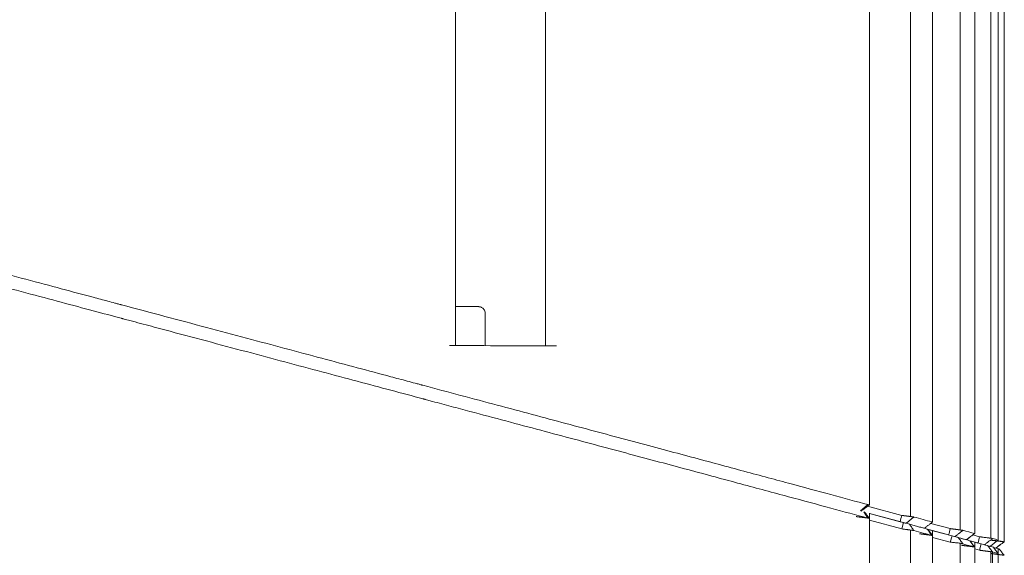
# Model space of a CAD drawing. Header units: millimetres. Extents: x 25069 to 61396, y 8621 to 21558.
# Tile 152 of 256: x 35892 to 35967, y 11518 to 11559. Entities that reach past the tile are written whole.
import ezdxf

# ---------------------------------------------------------------- set-up
doc = ezdxf.new("R2010")
doc.units = ezdxf.units.MM
doc.layers.add('10', color=7, linetype='Continuous')

msp = doc.modelspace()

# ---------------------------------------------------------------- linework, layer by layer
at = {"layer": '10', "color": 7, "linetype": 'Continuous', "lineweight": 18}
for p, q in [((35925.261, 11534.209), (35925.261, 11592.207)), ((35956.939, 11522.01), (35956.939, 11592.148)), ((35961.774, 11520.694), (35961.774, 11592.129)), ((35965.005, 11519.81), (35965.004, 11592.111)), ((35966.803, 11519.311), (35966.803, 11592.092)), ((35967.253, 11592.079), (35967.253, 11519.179)), ((35967.27, 11519.214), (35967.27, 11592.076)), ((35927.533, 11534.206), (35927.533, 11536.694)), ((35956.802, 11521.905), (35959.421, 11521.203)), ((35956.826, 11520.994), (35956.512, 11521.477)), ((35956.939, 11401.248), (35956.939, 11521.366)), ((35959.291, 11520.719), (35956.939, 11521.349)), ((35956.939, 11521.349), (35959.55, 11520.65)), ((35959.421, 11520.168), (35956.939, 11520.833)), ((35959.421, 11520.168), (35959.55, 11520.65)), ((35961.416, 11520.13), (35963.268, 11519.634)), ((35963.009, 11519.704), (35961.489, 11520.111)), ((35961.635, 11520.59), (35963.138, 11520.187)), ((35961.774, 11401.23), (35961.774, 11520.051)), ((35963.138, 11519.152), (35961.774, 11519.518)), ((35963.138, 11519.152), (35963.268, 11519.634)), ((35964.863, 11519.706), (35965.38, 11519.568)), ((35966.799, 11519.313), (35966.803, 11519.31)), ((35964.744, 11519.219), (35964.645, 11519.246)), ((35964.645, 11519.246), (35965.509, 11519.014)), ((35965.005, 11401.211), (35965.005, 11519.166)), ((35965.25, 11519.084), (35965.005, 11519.15)), ((35965.38, 11518.532), (35965.005, 11518.633)), ((35965.38, 11518.532), (35965.509, 11519.014)), ((35966.803, 11401.192), (35966.803, 11518.665)), ((35966.37, 11518.398), (35966.37, 11401.198))]:
    msp.add_line(p, q, dxfattribs=at)
at = {"layer": '10', "color": 7, "linetype": 'Continuous', "lineweight": 13}
for p, q in [((35932.157, 11592.199), (35932.157, 11534.199)), ((35960.089, 11521.115), (35960.089, 11592.137)), ((35963.902, 11520.086), (35963.902, 11592.118)), ((35966.245, 11519.45), (35966.244, 11592.099)), ((35960.089, 11401.237), (35960.089, 11520.077)), ((35963.902, 11401.218), (35963.902, 11519.066)), ((35966.245, 11401.199), (35966.245, 11518.417))]:
    msp.add_line(p, q, dxfattribs=at)
at = {"layer": '10', "color": 7, "linetype": 'Continuous', "lineweight": 18}
for centre, major_axis, ratio, start_param, end_param in [((35874.77, 11534.076), (92.5, 0), 0.001711, 0.88995, 0.999307), ((35879.422, 11542.057), (87.268, -23.383), 0.001701, 0.359832, 0.401852), ((35879.905, 11541.928), (-87.045, 23.323), 0.001701, 3.50189, 3.544016), ((35880.019, 11541.898), (86.634, -23.213), 0.001701, 0.230871, 0.271426), ((35880.529, 11541.761), (-86.382, 23.146), 0.001701, 3.372753, 3.413425), ((35880.386, 11541.799), (86.256, -23.112), 0.001701, 0.105025, 0.144781), ((35880.915, 11541.658), (-85.986, 23.04), 0.001701, 3.24673, 3.28661)]:
    msp.add_ellipse(centre, major_axis=major_axis, ratio=ratio, start_param=start_param, end_param=end_param, dxfattribs=at)
for points, knots in [([(35874.787, 11543.98), (35876.184, 11543.608), (35877.537, 11543.248), (35880.155, 11542.551), (35881.419, 11542.214), (35883.858, 11541.565), (35885.032, 11541.253), (35887.29, 11540.651), (35888.373, 11540.362), (35890.448, 11539.809), (35891.441, 11539.544), (35893.334, 11539.038), (35894.236, 11538.797), (35895.949, 11538.338), (35896.761, 11538.121), (35897.912, 11537.813), (35898.285, 11537.714), (35898.827, 11537.569), (35899.094, 11537.497), (35899.399, 11537.416), (35899.549, 11537.376), (35899.624, 11537.356), (35899.661, 11537.346), (35899.68, 11537.341), (35899.689, 11537.339), (35899.693, 11537.337), (35899.696, 11537.337), (35899.697, 11537.337), (35899.698, 11537.336), (35899.698, 11537.336), (35899.698, 11537.336), (35899.698, 11537.336), (35899.698, 11537.336), (35900.821, 11537.036), (35903.028, 11536.448), (35906.217, 11535.596), (35909.284, 11534.777), (35911.247, 11534.253), (35914.131, 11533.482), (35915.971, 11532.989), (35918.611, 11532.282), (35919.471, 11532.052), (35920.731, 11531.715), (35921.353, 11531.548), (35922.067, 11531.357), (35922.42, 11531.263), (35922.596, 11531.216), (35922.684, 11531.192), (35922.727, 11531.181), (35922.749, 11531.175), (35922.76, 11531.172), (35922.766, 11531.17), (35922.768, 11531.17), (35922.77, 11531.169), (35922.77, 11531.169), (35922.771, 11531.169), (35922.771, 11531.169), (35924.727, 11530.646), (35926.619, 11530.14), (35930.27, 11529.165), (35932.029, 11528.695), (35935.412, 11527.79), (35937.036, 11527.356), (35940.147, 11526.523), (35941.633, 11526.124), (35944.47, 11525.362), (35945.819, 11524.999), (35948.382, 11524.309), (35949.595, 11523.982), (35951.887, 11523.363), (35952.966, 11523.071), (35954.994, 11522.523), (35955.942, 11522.267), (35956.826, 11522.029)], [0, 0, 0, 0, 0.03125, 0.03125, 0.0625, 0.0625, 0.09375, 0.09375, 0.125, 0.125, 0.15625, 0.15625, 0.1875, 0.1875, 0.21875, 0.21875, 0.234375, 0.234375, 0.242188, 0.246094, 0.248047, 0.249023, 0.249512, 0.249756, 0.249878, 0.249939, 0.249969, 0.249985, 0.249992, 0.249996, 0.249998, 0.249998, 0.25, 0.25, 0.28125, 0.3125, 0.34375, 0.375, 0.375, 0.4375, 0.4375, 0.46875, 0.46875, 0.484375, 0.492187, 0.496094, 0.498047, 0.499023, 0.499512, 0.499756, 0.499878, 0.499939, 0.499969, 0.499985, 0.499992, 0.499992, 0.5, 0.5, 0.5625, 0.5625, 0.625, 0.625, 0.6875, 0.6875, 0.75, 0.75, 0.8125, 0.8125, 0.875, 0.875, 0.9375, 0.9375, 1, 1, 1, 1]), ([(35956.826, 11520.994), (35955.942, 11521.232), (35954.994, 11521.488), (35952.967, 11522.036), (35951.888, 11522.327), (35949.595, 11522.946), (35948.382, 11523.274), (35945.819, 11523.964), (35944.47, 11524.327), (35941.634, 11525.089), (35940.147, 11525.488), (35937.037, 11526.321), (35935.413, 11526.755), (35932.03, 11527.659), (35930.27, 11528.129), (35927.532, 11528.861), (35926.602, 11529.109), (35925.184, 11529.488), (35924.469, 11529.68), (35923.623, 11529.906), (35923.198, 11530.019), (35922.985, 11530.076), (35922.878, 11530.105), (35922.825, 11530.119), (35922.798, 11530.126), (35922.784, 11530.13), (35922.778, 11530.132), (35922.774, 11530.133), (35922.773, 11530.133), (35922.772, 11530.133), (35922.772, 11530.133), (35922.771, 11530.134), (35921.171, 11530.562), (35919.492, 11531.011), (35915.973, 11531.953), (35914.132, 11532.446), (35911.248, 11533.217), (35909.285, 11533.742), (35906.218, 11534.561), (35904.091, 11535.128), (35902.466, 11535.562), (35901.646, 11535.781), (35900.677, 11536.04), (35900.188, 11536.17), (35899.944, 11536.235), (35899.821, 11536.268), (35899.76, 11536.285), (35899.729, 11536.293), (35899.713, 11536.297), (35899.706, 11536.299), (35899.702, 11536.3), (35899.7, 11536.3), (35899.699, 11536.301), (35899.699, 11536.301), (35899.698, 11536.301), (35899.698, 11536.301), (35899.698, 11536.301), (35899.019, 11536.482), (35898.296, 11536.675), (35896.762, 11537.086), (35895.95, 11537.303), (35894.237, 11537.761), (35893.335, 11538.002), (35891.442, 11538.508), (35890.449, 11538.773), (35888.374, 11539.327), (35887.291, 11539.616), (35885.033, 11540.217), (35883.859, 11540.53), (35881.42, 11541.179), (35880.156, 11541.515), (35877.537, 11542.212), (35876.184, 11542.573), (35874.787, 11542.945)], [0, 0, 0, 0, 0.0625, 0.0625, 0.125, 0.125, 0.1875, 0.1875, 0.25, 0.25, 0.3125, 0.3125, 0.375, 0.375, 0.4375, 0.4375, 0.46875, 0.46875, 0.484375, 0.492188, 0.496094, 0.498047, 0.499023, 0.499512, 0.499756, 0.499878, 0.499939, 0.499969, 0.499985, 0.499992, 0.499992, 0.5, 0.5, 0.5625, 0.5625, 0.625, 0.625, 0.65625, 0.6875, 0.71875, 0.71875, 0.734375, 0.742188, 0.746094, 0.748047, 0.749023, 0.749512, 0.749756, 0.749878, 0.749939, 0.749969, 0.749985, 0.749992, 0.749996, 0.749998, 0.749998, 0.75, 0.75, 0.78125, 0.78125, 0.8125, 0.8125, 0.84375, 0.84375, 0.875, 0.875, 0.90625, 0.90625, 0.9375, 0.9375, 0.96875, 0.96875, 1, 1, 1, 1]), ([(35926.911, 11537.195), (35926.865, 11537.195), (35926.695, 11537.196), (35926.145, 11537.197), (35925.588, 11537.198), (35925.288, 11537.198), (35925.263, 11537.198)], [0, 0, 0, 0, 0.244177, 0.609294, 0.966405, 1, 1, 1, 1]), ([(35927.526, 11536.698), (35927.528, 11536.751), (35927.517, 11536.851), (35927.449, 11536.982), (35927.361, 11537.077), (35927.272, 11537.137), (35927.191, 11537.17), (35927.129, 11537.186), (35927.088, 11537.191), (35927.069, 11537.193), (35927.057, 11537.193), (35927.047, 11537.194), (35927.029, 11537.194), (35927.013, 11537.195), (35926.949, 11537.195), (35926.911, 11537.195)], [0, 0, 0, 0, 0.112101, 0.224115, 0.316461, 0.394536, 0.458868, 0.508443, 0.536124, 0.552263, 0.566915, 0.588942, 0.636247, 0.819027, 1, 1, 1, 1]), ([(35956.826, 11522.029), (35956.846, 11522.025), (35956.863, 11522.021), (35956.893, 11522.015), (35956.905, 11522.013), (35956.919, 11522.011), (35956.923, 11522.01), (35956.93, 11522.009), (35956.935, 11522.009), (35956.938, 11522.009), (35956.939, 11522.01), (35956.939, 11522.01), (35956.939, 11522.01)], [0, 0, 0, 0, 0.267996, 0.267996, 0.535991, 0.535991, 0.669989, 0.669989, 0.803987, 0.937985, 0.937985, 1, 1, 1, 1]), ([(35955.939, 11521.11), (35955.948, 11521.109), (35955.965, 11521.107), (35955.992, 11521.103), (35956.018, 11521.1), (35956.044, 11521.096), (35956.07, 11521.093), (35956.096, 11521.09), (35956.121, 11521.087), (35956.147, 11521.083), (35956.172, 11521.08), (35956.196, 11521.077), (35956.221, 11521.074), (35956.245, 11521.071), (35956.269, 11521.068), (35956.293, 11521.065), (35956.316, 11521.062), (35956.339, 11521.06), (35956.361, 11521.057), (35956.384, 11521.054), (35956.406, 11521.052), (35956.427, 11521.049), (35956.448, 11521.046), (35956.469, 11521.044), (35956.489, 11521.041), (35956.509, 11521.039), (35956.529, 11521.037), (35956.548, 11521.034), (35956.566, 11521.032), (35956.584, 11521.03), (35956.602, 11521.028), (35956.62, 11521.026), (35956.636, 11521.024), (35956.653, 11521.022), (35956.669, 11521.02), (35956.684, 11521.018), (35956.699, 11521.016), (35956.714, 11521.014), (35956.728, 11521.012), (35956.742, 11521.011), (35956.755, 11521.009), (35956.767, 11521.007), (35956.78, 11521.006), (35956.791, 11521.004), (35956.803, 11521.003), (35956.814, 11521.001), (35956.824, 11521), (35956.834, 11520.999), (35956.843, 11520.997), (35956.852, 11520.996), (35956.861, 11520.995), (35956.869, 11520.994), (35956.876, 11520.993), (35956.883, 11520.992), (35956.89, 11520.991), (35956.896, 11520.99), (35956.902, 11520.989), (35956.907, 11520.988), (35956.912, 11520.987), (35956.917, 11520.987), (35956.921, 11520.986), (35956.924, 11520.985), (35956.928, 11520.985), (35956.931, 11520.984), (35956.933, 11520.984), (35956.935, 11520.983), (35956.937, 11520.983), (35956.938, 11520.982), (35956.939, 11520.982), (35956.939, 11520.982), (35956.939, 11520.982), (35956.939, 11520.981), (35956.938, 11520.981), (35956.937, 11520.981), (35956.936, 11520.981), (35956.934, 11520.981), (35956.932, 11520.981), (35956.93, 11520.981), (35956.927, 11520.982), (35956.925, 11520.982), (35956.921, 11520.982), (35956.918, 11520.982), (35956.914, 11520.983), (35956.91, 11520.983), (35956.905, 11520.984), (35956.901, 11520.984), (35956.896, 11520.985), (35956.891, 11520.985), (35956.885, 11520.986), (35956.88, 11520.987), (35956.874, 11520.987), (35956.868, 11520.988), (35956.861, 11520.989), (35956.855, 11520.99), (35956.848, 11520.991), (35956.841, 11520.992), (35956.834, 11520.993), (35956.829, 11520.994), (35956.826, 11520.994)], [0, 0, 0, 0, 0.013005, 0.025954, 0.038849, 0.051687, 0.064471, 0.077199, 0.089871, 0.102489, 0.115051, 0.127558, 0.14001, 0.152406, 0.164747, 0.177033, 0.189264, 0.20144, 0.213561, 0.225627, 0.237637, 0.249593, 0.261494, 0.27334, 0.28513, 0.296866, 0.308547, 0.320174, 0.331745, 0.343262, 0.354723, 0.366131, 0.377483, 0.388781, 0.400024, 0.411213, 0.422347, 0.433426, 0.444451, 0.455421, 0.466337, 0.477199, 0.488006, 0.498759, 0.509458, 0.520102, 0.530692, 0.541228, 0.55171, 0.562138, 0.572512, 0.582831, 0.593097, 0.603309, 0.613467, 0.623571, 0.633621, 0.643617, 0.65356, 0.663449, 0.673284, 0.683066, 0.692794, 0.702469, 0.71209, 0.721658, 0.731173, 0.740634, 0.750042, 0.759397, 0.768699, 0.777948, 0.787143, 0.796286, 0.805376, 0.814413, 0.823398, 0.832329, 0.841208, 0.850035, 0.858808, 0.86753, 0.876199, 0.884816, 0.89338, 0.901893, 0.910353, 0.918761, 0.927117, 0.935422, 0.943674, 0.951875, 0.960025, 0.968123, 0.976169, 0.984164, 0.992108, 1, 1, 1, 1]), ([(35959.421, 11521.203), (35959.431, 11521.202), (35959.451, 11521.199), (35959.481, 11521.195), (35959.511, 11521.191), (35959.54, 11521.187), (35959.569, 11521.183), (35959.597, 11521.18), (35959.625, 11521.176), (35959.653, 11521.172), (35959.68, 11521.169), (35959.707, 11521.165), (35959.733, 11521.162), (35959.759, 11521.159), (35959.784, 11521.155), (35959.808, 11521.152), (35959.833, 11521.149), (35959.856, 11521.146), (35959.879, 11521.143), (35959.902, 11521.14), (35959.924, 11521.137), (35959.945, 11521.134), (35959.966, 11521.131), (35959.986, 11521.129), (35960.005, 11521.126), (35960.025, 11521.123), (35960.043, 11521.121), (35960.061, 11521.118), (35960.078, 11521.116), (35960.095, 11521.114), (35960.112, 11521.111), (35960.127, 11521.109), (35960.143, 11521.107), (35960.157, 11521.105), (35960.171, 11521.103), (35960.185, 11521.101), (35960.198, 11521.099), (35960.211, 11521.097), (35960.223, 11521.096), (35960.235, 11521.094), (35960.246, 11521.092), (35960.256, 11521.091), (35960.267, 11521.089), (35960.276, 11521.088), (35960.286, 11521.086), (35960.295, 11521.085), (35960.303, 11521.084), (35960.311, 11521.083), (35960.319, 11521.082), (35960.326, 11521.081), (35960.333, 11521.08), (35960.34, 11521.079), (35960.344, 11521.078), (35960.346, 11521.078)], [0, 0, 0, 0, 0.025716, 0.051187, 0.076413, 0.101395, 0.126131, 0.150623, 0.17487, 0.198873, 0.222631, 0.246144, 0.269413, 0.292437, 0.315216, 0.337751, 0.360042, 0.382088, 0.403889, 0.425446, 0.446759, 0.467827, 0.488651, 0.509231, 0.529566, 0.549657, 0.569505, 0.589107, 0.608466, 0.627581, 0.646452, 0.665079, 0.683462, 0.701601, 0.719496, 0.737148, 0.754555, 0.77172, 0.78864, 0.805318, 0.821751, 0.837942, 0.853889, 0.869593, 0.885054, 0.900272, 0.915246, 0.929979, 0.944468, 0.958715, 0.972719, 0.98648, 1, 1, 1, 1]), ([(35960.346, 11520.043), (35960.327, 11520.046), (35960.305, 11520.049), (35960.255, 11520.056), (35960.227, 11520.06), (35960.18, 11520.066), (35960.163, 11520.068), (35960.129, 11520.072), (35960.111, 11520.074), (35960.057, 11520.081), (35960.018, 11520.086), (35959.957, 11520.095), (35959.936, 11520.098), (35959.893, 11520.104), (35959.871, 11520.107), (35959.805, 11520.116), (35959.759, 11520.122), (35959.665, 11520.135), (35959.618, 11520.142), (35959.52, 11520.155), (35959.471, 11520.162), (35959.421, 11520.168)], [0, 0, 0, 0, 0.125, 0.125, 0.25, 0.25, 0.3125, 0.3125, 0.375, 0.375, 0.5, 0.5, 0.5625, 0.5625, 0.625, 0.625, 0.75, 0.75, 0.875, 0.875, 1, 1, 1, 1]), ([(35961.714, 11520.707), (35961.727, 11520.704), (35961.739, 11520.701), (35961.757, 11520.697), (35961.764, 11520.696), (35961.772, 11520.694), (35961.774, 11520.694), (35961.774, 11520.695), (35961.773, 11520.695), (35961.773, 11520.695)], [0, 0, 0, 0, 0.303074, 0.303074, 0.606149, 0.606149, 0.909223, 0.909223, 1, 1, 1, 1]), ([(35963.138, 11520.187), (35963.148, 11520.186), (35963.168, 11520.184), (35963.197, 11520.18), (35963.226, 11520.176), (35963.254, 11520.172), (35963.282, 11520.168), (35963.31, 11520.165), (35963.338, 11520.161), (35963.365, 11520.158), (35963.391, 11520.154), (35963.417, 11520.151), (35963.443, 11520.148), (35963.469, 11520.144), (35963.494, 11520.141), (35963.518, 11520.138), (35963.542, 11520.135), (35963.565, 11520.132), (35963.588, 11520.129), (35963.611, 11520.126), (35963.633, 11520.123), (35963.654, 11520.12), (35963.675, 11520.117), (35963.695, 11520.115), (35963.715, 11520.112), (35963.735, 11520.109), (35963.753, 11520.107), (35963.772, 11520.104), (35963.789, 11520.102), (35963.807, 11520.1), (35963.823, 11520.097), (35963.84, 11520.095), (35963.855, 11520.093), (35963.87, 11520.091), (35963.885, 11520.089), (35963.899, 11520.087), (35963.913, 11520.085), (35963.926, 11520.083), (35963.938, 11520.081), (35963.951, 11520.079), (35963.962, 11520.078), (35963.973, 11520.076), (35963.984, 11520.075), (35963.994, 11520.073), (35964.004, 11520.072), (35964.014, 11520.07), (35964.023, 11520.069), (35964.031, 11520.068), (35964.039, 11520.066), (35964.047, 11520.065), (35964.054, 11520.064), (35964.061, 11520.063), (35964.068, 11520.062), (35964.074, 11520.061), (35964.08, 11520.06), (35964.085, 11520.059), (35964.09, 11520.059), (35964.095, 11520.058), (35964.1, 11520.057), (35964.103, 11520.057), (35964.104, 11520.057)], [0, 0, 0, 0, 0.022536, 0.044885, 0.067048, 0.089025, 0.110816, 0.13242, 0.153838, 0.17507, 0.196116, 0.216975, 0.237649, 0.258136, 0.278437, 0.298553, 0.318482, 0.338225, 0.357782, 0.377153, 0.396338, 0.415338, 0.434151, 0.452779, 0.471221, 0.489477, 0.507547, 0.525432, 0.543131, 0.560645, 0.577973, 0.595115, 0.612072, 0.628843, 0.645429, 0.66183, 0.678045, 0.694075, 0.70992, 0.72558, 0.741055, 0.756344, 0.771449, 0.786369, 0.801104, 0.815654, 0.83002, 0.8442, 0.858197, 0.872008, 0.885636, 0.899079, 0.912338, 0.925413, 0.938303, 0.95101, 0.963533, 0.975872, 0.988028, 1, 1, 1, 1]), ([(35960.774, 11519.795), (35960.782, 11519.794), (35960.798, 11519.792), (35960.823, 11519.789), (35960.848, 11519.786), (35960.872, 11519.782), (35960.897, 11519.779), (35960.921, 11519.776), (35960.945, 11519.773), (35960.969, 11519.77), (35960.992, 11519.767), (35961.016, 11519.764), (35961.039, 11519.761), (35961.061, 11519.758), (35961.084, 11519.756), (35961.106, 11519.753), (35961.128, 11519.75), (35961.15, 11519.747), (35961.171, 11519.745), (35961.193, 11519.742), (35961.213, 11519.74), (35961.234, 11519.737), (35961.254, 11519.735), (35961.274, 11519.732), (35961.293, 11519.73), (35961.312, 11519.728), (35961.331, 11519.725), (35961.349, 11519.723), (35961.367, 11519.721), (35961.385, 11519.719), (35961.402, 11519.717), (35961.419, 11519.714), (35961.435, 11519.712), (35961.451, 11519.71), (35961.467, 11519.708), (35961.482, 11519.707), (35961.497, 11519.705), (35961.511, 11519.703), (35961.525, 11519.701), (35961.539, 11519.699), (35961.552, 11519.698), (35961.565, 11519.696), (35961.578, 11519.694), (35961.59, 11519.693), (35961.601, 11519.691), (35961.612, 11519.69), (35961.623, 11519.688), (35961.634, 11519.687), (35961.644, 11519.686), (35961.653, 11519.684), (35961.663, 11519.683), (35961.671, 11519.682), (35961.68, 11519.681), (35961.688, 11519.68), (35961.696, 11519.678), (35961.703, 11519.677), (35961.71, 11519.676), (35961.716, 11519.675), (35961.722, 11519.674), (35961.728, 11519.674), (35961.734, 11519.673), (35961.739, 11519.672), (35961.743, 11519.671), (35961.748, 11519.67), (35961.752, 11519.67), (35961.755, 11519.669), (35961.759, 11519.669), (35961.762, 11519.668), (35961.764, 11519.667), (35961.766, 11519.667), (35961.768, 11519.667), (35961.77, 11519.666), (35961.771, 11519.666), (35961.772, 11519.666), (35961.773, 11519.665), (35961.774, 11519.665), (35961.774, 11519.665), (35961.774, 11519.665), (35961.773, 11519.665), (35961.773, 11519.665), (35961.772, 11519.665), (35961.77, 11519.665), (35961.769, 11519.665), (35961.767, 11519.665), (35961.765, 11519.665), (35961.763, 11519.665), (35961.761, 11519.665), (35961.758, 11519.666), (35961.755, 11519.666), (35961.752, 11519.666), (35961.748, 11519.667), (35961.745, 11519.667), (35961.741, 11519.668), (35961.737, 11519.668), (35961.733, 11519.669), (35961.729, 11519.67), (35961.724, 11519.67), (35961.721, 11519.671), (35961.72, 11519.671)], [0, 0, 0, 0, 0.013179, 0.0263, 0.039361, 0.052364, 0.065307, 0.078192, 0.091018, 0.103786, 0.116494, 0.129144, 0.141735, 0.154267, 0.166741, 0.179156, 0.191512, 0.203809, 0.216048, 0.228229, 0.24035, 0.252413, 0.264418, 0.276364, 0.288251, 0.30008, 0.311851, 0.323563, 0.335217, 0.346812, 0.358349, 0.369828, 0.381248, 0.39261, 0.403913, 0.415159, 0.426346, 0.437475, 0.448546, 0.459558, 0.470513, 0.481409, 0.492247, 0.503028, 0.51375, 0.524414, 0.535021, 0.545569, 0.55606, 0.566492, 0.576867, 0.587184, 0.597443, 0.607645, 0.617789, 0.627875, 0.637904, 0.647875, 0.657788, 0.667644, 0.677443, 0.687184, 0.696867, 0.706493, 0.716062, 0.725574, 0.735029, 0.744426, 0.753766, 0.763049, 0.772275, 0.781444, 0.790556, 0.799611, 0.808609, 0.81755, 0.826435, 0.835263, 0.844034, 0.852749, 0.861407, 0.870008, 0.878553, 0.887042, 0.895475, 0.903851, 0.912171, 0.920435, 0.928642, 0.936794, 0.94489, 0.95293, 0.960914, 0.968842, 0.976715, 0.984532, 0.992294, 1, 1, 1, 1]), ([(35964.98, 11519.817), (35964.988, 11519.815), (35964.994, 11519.813), (35965.003, 11519.811), (35965.005, 11519.81), (35965.005, 11519.81), (35965.003, 11519.81), (35964.999, 11519.811)], [0, 0, 0, 0, 0.346382, 0.346382, 0.692765, 0.692765, 1, 1, 1, 1]), ([(35965.38, 11519.568), (35965.409, 11519.563), (35965.453, 11519.556), (35965.498, 11519.55), (35965.527, 11519.546), (35965.542, 11519.544), (35965.616, 11519.534), (35965.673, 11519.527), (35965.756, 11519.516), (35965.784, 11519.513), (35965.837, 11519.506), (35965.864, 11519.503), (35965.941, 11519.493), (35965.989, 11519.487), (35966.057, 11519.478), (35966.078, 11519.475), (35966.11, 11519.47), (35966.12, 11519.469), (35966.14, 11519.466), (35966.149, 11519.465), (35966.196, 11519.458), (35966.229, 11519.453), (35966.272, 11519.446), (35966.285, 11519.444), (35966.303, 11519.441), (35966.308, 11519.441), (35966.319, 11519.439), (35966.324, 11519.438), (35966.348, 11519.435), (35966.361, 11519.434), (35966.37, 11519.433)], [0, 0, 0, 0, 0.0625, 0.09375, 0.09375, 0.125, 0.125, 0.25, 0.25, 0.3125, 0.3125, 0.375, 0.375, 0.5, 0.5, 0.5625, 0.5625, 0.59375, 0.59375, 0.625, 0.625, 0.75, 0.75, 0.8125, 0.8125, 0.84375, 0.84375, 0.875, 0.875, 1, 1, 1, 1]), ([(35967.252, 11519.172), (35967.252, 11519.172), (35967.252, 11519.172), (35967.252, 11519.172), (35967.252, 11519.172), (35967.251, 11519.172), (35967.251, 11519.172), (35967.25, 11519.172), (35967.25, 11519.173), (35967.249, 11519.173), (35967.248, 11519.173), (35967.247, 11519.173), (35967.246, 11519.173), (35967.245, 11519.173), (35967.244, 11519.173), (35967.243, 11519.174), (35967.241, 11519.174), (35967.24, 11519.174), (35967.239, 11519.174), (35967.237, 11519.174), (35967.235, 11519.175), (35967.234, 11519.175), (35967.232, 11519.175), (35967.23, 11519.176), (35967.228, 11519.176), (35967.225, 11519.176), (35967.223, 11519.177), (35967.221, 11519.177), (35967.218, 11519.177), (35967.216, 11519.178), (35967.213, 11519.178), (35967.21, 11519.179), (35967.207, 11519.179), (35967.204, 11519.18), (35967.201, 11519.18), (35967.198, 11519.181), (35967.195, 11519.181), (35967.191, 11519.182), (35967.188, 11519.182), (35967.184, 11519.183), (35967.18, 11519.183), (35967.176, 11519.184), (35967.172, 11519.184), (35967.168, 11519.185), (35967.164, 11519.186), (35967.159, 11519.186), (35967.155, 11519.187), (35967.15, 11519.188), (35967.145, 11519.188), (35967.14, 11519.189), (35967.135, 11519.19), (35967.13, 11519.191), (35967.125, 11519.191), (35967.119, 11519.192), (35967.114, 11519.193), (35967.108, 11519.194), (35967.102, 11519.195), (35967.096, 11519.195), (35967.09, 11519.196), (35967.084, 11519.197), (35967.078, 11519.198), (35967.071, 11519.199), (35967.065, 11519.2), (35967.058, 11519.201), (35967.051, 11519.202), (35967.044, 11519.203), (35967.037, 11519.204), (35967.029, 11519.205), (35967.022, 11519.206), (35967.014, 11519.207), (35967.006, 11519.208), (35966.999, 11519.209), (35966.99, 11519.21), (35966.982, 11519.211), (35966.974, 11519.212), (35966.966, 11519.213), (35966.957, 11519.214), (35966.948, 11519.215), (35966.939, 11519.216), (35966.93, 11519.218), (35966.921, 11519.219), (35966.912, 11519.22), (35966.902, 11519.221), (35966.893, 11519.223), (35966.883, 11519.224), (35966.873, 11519.225), (35966.863, 11519.226), (35966.853, 11519.228), (35966.843, 11519.229), (35966.832, 11519.23), (35966.821, 11519.232), (35966.811, 11519.233), (35966.8, 11519.234), (35966.789, 11519.236), (35966.778, 11519.237), (35966.767, 11519.239), (35966.755, 11519.24), (35966.744, 11519.242), (35966.732, 11519.243), (35966.72, 11519.245), (35966.708, 11519.246), (35966.696, 11519.248), (35966.684, 11519.249), (35966.672, 11519.251), (35966.659, 11519.252), (35966.647, 11519.254), (35966.634, 11519.255), (35966.621, 11519.257), (35966.608, 11519.259), (35966.595, 11519.26), (35966.582, 11519.262), (35966.569, 11519.264), (35966.555, 11519.265), (35966.542, 11519.267), (35966.528, 11519.269), (35966.514, 11519.271), (35966.501, 11519.272), (35966.487, 11519.274), (35966.473, 11519.276), (35966.459, 11519.278), (35966.444, 11519.279), (35966.43, 11519.281), (35966.416, 11519.283), (35966.401, 11519.285), (35966.387, 11519.287), (35966.372, 11519.289), (35966.357, 11519.291), (35966.343, 11519.293), (35966.328, 11519.295), (35966.313, 11519.297), (35966.298, 11519.299), (35966.283, 11519.301), (35966.268, 11519.303), (35966.258, 11519.304), (35966.252, 11519.305)], [0, 0, 0, 0, 0.00535, 0.010734, 0.016151, 0.021601, 0.027085, 0.032603, 0.038154, 0.043739, 0.049358, 0.05501, 0.060695, 0.066415, 0.072168, 0.077954, 0.083775, 0.089629, 0.095517, 0.101438, 0.107394, 0.113383, 0.119406, 0.125462, 0.131553, 0.137677, 0.143835, 0.150027, 0.156253, 0.162513, 0.168806, 0.175134, 0.181495, 0.18789, 0.19432, 0.200783, 0.20728, 0.213811, 0.220376, 0.226975, 0.233608, 0.240275, 0.246975, 0.25371, 0.260479, 0.267282, 0.274119, 0.28099, 0.287896, 0.294835, 0.301808, 0.308815, 0.315857, 0.322932, 0.330042, 0.337186, 0.344364, 0.351576, 0.358822, 0.366102, 0.373416, 0.380765, 0.388148, 0.395565, 0.403016, 0.410501, 0.418021, 0.425574, 0.433162, 0.440784, 0.44844, 0.456131, 0.463856, 0.471615, 0.479408, 0.487236, 0.495097, 0.502993, 0.510924, 0.518888, 0.526887, 0.53492, 0.542987, 0.551089, 0.559225, 0.567395, 0.5756, 0.583839, 0.592112, 0.60042, 0.608762, 0.617138, 0.625548, 0.633993, 0.642473, 0.650986, 0.659534, 0.668117, 0.676733, 0.685384, 0.69407, 0.70279, 0.711544, 0.720332, 0.729155, 0.738013, 0.746905, 0.755831, 0.764791, 0.773786, 0.782816, 0.79188, 0.800978, 0.810111, 0.819278, 0.828479, 0.837715, 0.846986, 0.856291, 0.86563, 0.875004, 0.884412, 0.893855, 0.903332, 0.912844, 0.92239, 0.93197, 0.941585, 0.951235, 0.960919, 0.970638, 0.980391, 0.990178, 1, 1, 1, 1]), ([(35966.253, 11519.314), (35966.262, 11519.313), (35966.28, 11519.31), (35966.307, 11519.307), (35966.333, 11519.303), (35966.359, 11519.3), (35966.385, 11519.297), (35966.41, 11519.293), (35966.436, 11519.29), (35966.461, 11519.287), (35966.486, 11519.284), (35966.51, 11519.281), (35966.534, 11519.277), (35966.558, 11519.274), (35966.581, 11519.271), (35966.604, 11519.268), (35966.627, 11519.266), (35966.65, 11519.263), (35966.672, 11519.26), (35966.693, 11519.257), (35966.714, 11519.254), (35966.735, 11519.252), (35966.756, 11519.249), (35966.776, 11519.247), (35966.795, 11519.244), (35966.814, 11519.242), (35966.833, 11519.239), (35966.851, 11519.237), (35966.869, 11519.234), (35966.887, 11519.232), (35966.904, 11519.23), (35966.92, 11519.228), (35966.936, 11519.225), (35966.952, 11519.223), (35966.967, 11519.221), (35966.982, 11519.219), (35966.996, 11519.217), (35967.01, 11519.215), (35967.024, 11519.214), (35967.037, 11519.212), (35967.049, 11519.21), (35967.061, 11519.208), (35967.073, 11519.207), (35967.084, 11519.205), (35967.095, 11519.203), (35967.106, 11519.202), (35967.116, 11519.2), (35967.126, 11519.199), (35967.135, 11519.198), (35967.144, 11519.196), (35967.152, 11519.195), (35967.16, 11519.194), (35967.168, 11519.193), (35967.175, 11519.191), (35967.182, 11519.19), (35967.189, 11519.189), (35967.195, 11519.188), (35967.201, 11519.187), (35967.206, 11519.186), (35967.211, 11519.186), (35967.216, 11519.185), (35967.221, 11519.184), (35967.225, 11519.183), (35967.229, 11519.183), (35967.232, 11519.182), (35967.235, 11519.181), (35967.238, 11519.181), (35967.241, 11519.18), (35967.243, 11519.18), (35967.245, 11519.18), (35967.247, 11519.179), (35967.249, 11519.179), (35967.25, 11519.179), (35967.251, 11519.179), (35967.252, 11519.179), (35967.253, 11519.178), (35967.253, 11519.178), (35967.253, 11519.178)], [0, 0, 0, 0, 0.017264, 0.03442, 0.05147, 0.068413, 0.085249, 0.101979, 0.118602, 0.135118, 0.151527, 0.167829, 0.184025, 0.200115, 0.216097, 0.231973, 0.247743, 0.263405, 0.278962, 0.294411, 0.309755, 0.324991, 0.340122, 0.355145, 0.370063, 0.384874, 0.399579, 0.414177, 0.428669, 0.443055, 0.457334, 0.471507, 0.485575, 0.499535, 0.51339, 0.527139, 0.540782, 0.554318, 0.567749, 0.581073, 0.594292, 0.607405, 0.620411, 0.633313, 0.646108, 0.658797, 0.671381, 0.683859, 0.696232, 0.708499, 0.72066, 0.732716, 0.744667, 0.756512, 0.768252, 0.779886, 0.791416, 0.80284, 0.814159, 0.825373, 0.836482, 0.847486, 0.858385, 0.869179, 0.879869, 0.890453, 0.900934, 0.911309, 0.921581, 0.931748, 0.94181, 0.951768, 0.961623, 0.971373, 0.981019, 0.990561, 1, 1, 1, 1]), ([(35964.104, 11519.022), (35964.09, 11519.027), (35964.071, 11519.032), (35964.026, 11519.043), (35964, 11519.049), (35963.939, 11519.06), (35963.905, 11519.065), (35963.831, 11519.076), (35963.79, 11519.082), (35963.703, 11519.093), (35963.658, 11519.098), (35963.561, 11519.109), (35963.511, 11519.114), (35963.408, 11519.125), (35963.355, 11519.131), (35963.247, 11519.141), (35963.193, 11519.147), (35963.138, 11519.152)], [0, 0, 0, 0, 0.125, 0.125, 0.25, 0.25, 0.375, 0.375, 0.5, 0.5, 0.625, 0.625, 0.75, 0.75, 0.875, 0.875, 1, 1, 1, 1]), ([(35964.004, 11518.91), (35964.01, 11518.91), (35964.02, 11518.908), (35964.036, 11518.906), (35964.051, 11518.904), (35964.067, 11518.902), (35964.082, 11518.9), (35964.097, 11518.898), (35964.113, 11518.896), (35964.128, 11518.894), (35964.143, 11518.892), (35964.158, 11518.89), (35964.173, 11518.888), (35964.188, 11518.886), (35964.203, 11518.885), (35964.217, 11518.883), (35964.232, 11518.881), (35964.246, 11518.879), (35964.261, 11518.877), (35964.275, 11518.875), (35964.289, 11518.874), (35964.303, 11518.872), (35964.317, 11518.87), (35964.331, 11518.868), (35964.345, 11518.867), (35964.359, 11518.865), (35964.372, 11518.863), (35964.386, 11518.862), (35964.399, 11518.86), (35964.412, 11518.858), (35964.425, 11518.857), (35964.438, 11518.855), (35964.451, 11518.854), (35964.464, 11518.852), (35964.476, 11518.85), (35964.488, 11518.849), (35964.501, 11518.847), (35964.513, 11518.846), (35964.525, 11518.844), (35964.537, 11518.843), (35964.548, 11518.841), (35964.56, 11518.84), (35964.571, 11518.839), (35964.583, 11518.837), (35964.594, 11518.836), (35964.605, 11518.834), (35964.615, 11518.833), (35964.626, 11518.832), (35964.637, 11518.83), (35964.647, 11518.829), (35964.657, 11518.828), (35964.667, 11518.827), (35964.677, 11518.825), (35964.687, 11518.824), (35964.697, 11518.823), (35964.706, 11518.822), (35964.715, 11518.821), (35964.724, 11518.819), (35964.733, 11518.818), (35964.742, 11518.817), (35964.751, 11518.816), (35964.76, 11518.815), (35964.768, 11518.814), (35964.776, 11518.813), (35964.784, 11518.812), (35964.792, 11518.811), (35964.8, 11518.81), (35964.807, 11518.809), (35964.815, 11518.808), (35964.822, 11518.807), (35964.829, 11518.806), (35964.836, 11518.805), (35964.843, 11518.804), (35964.85, 11518.803), (35964.856, 11518.802), (35964.863, 11518.801), (35964.869, 11518.8), (35964.875, 11518.8), (35964.881, 11518.799), (35964.887, 11518.798), (35964.892, 11518.797), (35964.898, 11518.796), (35964.903, 11518.796), (35964.908, 11518.795), (35964.913, 11518.794), (35964.918, 11518.793), (35964.923, 11518.793), (35964.927, 11518.792), (35964.932, 11518.791), (35964.936, 11518.791), (35964.94, 11518.79), (35964.944, 11518.79), (35964.948, 11518.789), (35964.952, 11518.788), (35964.955, 11518.788), (35964.959, 11518.787), (35964.962, 11518.787), (35964.965, 11518.786), (35964.968, 11518.786), (35964.971, 11518.785), (35964.974, 11518.785), (35964.977, 11518.784), (35964.979, 11518.784), (35964.982, 11518.784), (35964.984, 11518.783), (35964.986, 11518.783), (35964.988, 11518.782), (35964.99, 11518.782), (35964.992, 11518.782), (35964.993, 11518.781), (35964.995, 11518.781), (35964.996, 11518.781), (35964.998, 11518.781), (35964.999, 11518.78), (35965, 11518.78), (35965.001, 11518.78), (35965.002, 11518.78), (35965.002, 11518.78), (35965.003, 11518.779), (35965.004, 11518.779), (35965.004, 11518.779), (35965.004, 11518.779), (35965.005, 11518.779), (35965.005, 11518.779), (35965.005, 11518.779), (35965.005, 11518.779), (35965.004, 11518.779), (35965.004, 11518.779), (35965.004, 11518.779), (35965.003, 11518.779), (35965.003, 11518.779), (35965.002, 11518.779), (35965.001, 11518.779), (35965, 11518.779), (35964.999, 11518.779), (35964.998, 11518.779), (35964.997, 11518.779), (35964.996, 11518.779), (35964.995, 11518.78), (35964.993, 11518.78), (35964.992, 11518.78), (35964.99, 11518.78), (35964.989, 11518.78), (35964.987, 11518.781), (35964.985, 11518.781), (35964.984, 11518.781), (35964.982, 11518.782), (35964.981, 11518.782), (35964.98, 11518.782)], [0, 0, 0, 0, 0.00875, 0.017473, 0.02617, 0.03484, 0.043484, 0.052101, 0.060692, 0.069256, 0.077794, 0.086305, 0.094791, 0.103249, 0.111681, 0.120087, 0.128466, 0.136819, 0.145146, 0.153446, 0.161719, 0.169967, 0.178187, 0.186382, 0.19455, 0.202691, 0.210807, 0.218896, 0.226958, 0.234994, 0.243004, 0.250987, 0.258944, 0.266875, 0.27478, 0.282658, 0.290509, 0.298335, 0.306134, 0.313906, 0.321653, 0.329373, 0.337067, 0.344734, 0.352375, 0.35999, 0.367579, 0.375141, 0.382677, 0.390187, 0.39767, 0.405128, 0.412559, 0.419963, 0.427342, 0.434694, 0.44202, 0.44932, 0.456594, 0.463841, 0.471063, 0.478258, 0.485427, 0.492569, 0.499686, 0.506776, 0.51384, 0.520878, 0.52789, 0.534876, 0.541836, 0.548769, 0.555677, 0.562558, 0.569413, 0.576242, 0.583045, 0.589822, 0.596573, 0.603298, 0.609997, 0.61667, 0.623316, 0.629937, 0.636532, 0.6431, 0.649643, 0.656159, 0.66265, 0.669115, 0.675553, 0.681966, 0.688353, 0.694714, 0.701049, 0.707358, 0.713641, 0.719898, 0.726129, 0.732335, 0.738514, 0.744668, 0.750796, 0.756898, 0.762974, 0.769025, 0.775049, 0.781048, 0.787021, 0.792968, 0.79889, 0.804786, 0.810656, 0.8165, 0.822318, 0.828111, 0.833878, 0.83962, 0.845336, 0.851026, 0.856691, 0.86233, 0.867943, 0.873531, 0.879093, 0.88463, 0.890141, 0.895626, 0.901086, 0.906521, 0.91193, 0.917313, 0.922672, 0.928004, 0.933311, 0.938593, 0.94385, 0.949081, 0.954287, 0.959467, 0.964622, 0.969752, 0.974856, 0.979935, 0.984989, 0.990018, 0.995022, 1, 1, 1, 1]), ([(35966.37, 11518.398), (35966.369, 11518.398), (35966.368, 11518.398), (35966.365, 11518.399), (35966.362, 11518.399), (35966.359, 11518.4), (35966.356, 11518.4), (35966.352, 11518.401), (35966.348, 11518.401), (35966.344, 11518.402), (35966.339, 11518.403), (35966.334, 11518.403), (35966.329, 11518.404), (35966.324, 11518.405), (35966.318, 11518.406), (35966.311, 11518.407), (35966.305, 11518.408), (35966.298, 11518.409), (35966.29, 11518.41), (35966.282, 11518.412), (35966.274, 11518.413), (35966.265, 11518.414), (35966.256, 11518.416), (35966.247, 11518.417), (35966.237, 11518.418), (35966.227, 11518.42), (35966.216, 11518.422), (35966.204, 11518.423), (35966.193, 11518.425), (35966.181, 11518.427), (35966.168, 11518.428), (35966.155, 11518.43), (35966.141, 11518.432), (35966.127, 11518.434), (35966.113, 11518.436), (35966.098, 11518.438), (35966.082, 11518.44), (35966.066, 11518.443), (35966.05, 11518.445), (35966.033, 11518.447), (35966.016, 11518.449), (35965.998, 11518.452), (35965.979, 11518.454), (35965.961, 11518.457), (35965.941, 11518.459), (35965.921, 11518.462), (35965.901, 11518.464), (35965.88, 11518.467), (35965.859, 11518.47), (35965.838, 11518.473), (35965.815, 11518.476), (35965.793, 11518.479), (35965.77, 11518.481), (35965.746, 11518.484), (35965.722, 11518.488), (35965.698, 11518.491), (35965.673, 11518.494), (35965.648, 11518.497), (35965.623, 11518.5), (35965.597, 11518.504), (35965.571, 11518.507), (35965.544, 11518.511), (35965.518, 11518.514), (35965.491, 11518.518), (35965.463, 11518.521), (35965.436, 11518.525), (35965.408, 11518.529), (35965.389, 11518.531), (35965.38, 11518.532)], [0, 0, 0, 0, 0.010613, 0.021364, 0.032254, 0.043282, 0.054448, 0.065753, 0.077197, 0.088779, 0.1005, 0.11236, 0.12436, 0.136498, 0.148775, 0.161192, 0.173748, 0.186444, 0.199278, 0.212253, 0.225367, 0.238621, 0.252014, 0.265547, 0.27922, 0.293033, 0.306986, 0.321078, 0.335311, 0.349684, 0.364197, 0.37885, 0.393643, 0.408577, 0.42365, 0.438865, 0.454219, 0.469714, 0.485349, 0.501125, 0.517041, 0.533098, 0.549296, 0.565634, 0.582112, 0.598732, 0.615492, 0.632393, 0.649434, 0.666617, 0.68394, 0.701404, 0.719008, 0.736754, 0.754641, 0.772668, 0.790837, 0.809146, 0.827597, 0.846188, 0.864921, 0.883795, 0.902809, 0.921965, 0.941262, 0.9607, 0.98028, 1, 1, 1, 1]), ([(35967.253, 11518.143), (35967.253, 11518.143), (35967.253, 11518.143), (35967.252, 11518.143), (35967.251, 11518.143), (35967.25, 11518.144), (35967.249, 11518.144), (35967.247, 11518.144), (35967.245, 11518.144), (35967.243, 11518.145), (35967.241, 11518.145), (35967.238, 11518.146), (35967.235, 11518.146), (35967.232, 11518.147), (35967.229, 11518.147), (35967.225, 11518.148), (35967.221, 11518.149), (35967.216, 11518.149), (35967.211, 11518.15), (35967.206, 11518.151), (35967.201, 11518.152), (35967.195, 11518.153), (35967.189, 11518.154), (35967.182, 11518.155), (35967.175, 11518.156), (35967.168, 11518.157), (35967.16, 11518.158), (35967.152, 11518.16), (35967.144, 11518.161), (35967.135, 11518.162), (35967.126, 11518.164), (35967.116, 11518.165), (35967.106, 11518.167), (35967.095, 11518.168), (35967.084, 11518.17), (35967.073, 11518.171), (35967.061, 11518.173), (35967.049, 11518.175), (35967.037, 11518.177), (35967.024, 11518.178), (35967.01, 11518.18), (35966.996, 11518.182), (35966.982, 11518.184), (35966.967, 11518.186), (35966.952, 11518.188), (35966.936, 11518.19), (35966.92, 11518.192), (35966.904, 11518.195), (35966.887, 11518.197), (35966.869, 11518.199), (35966.851, 11518.201), (35966.833, 11518.204), (35966.814, 11518.206), (35966.795, 11518.209), (35966.776, 11518.211), (35966.756, 11518.214), (35966.735, 11518.216), (35966.714, 11518.219), (35966.693, 11518.222), (35966.672, 11518.225), (35966.65, 11518.227), (35966.627, 11518.23), (35966.604, 11518.233), (35966.581, 11518.236), (35966.558, 11518.239), (35966.534, 11518.242), (35966.51, 11518.245), (35966.486, 11518.248), (35966.461, 11518.252), (35966.436, 11518.255), (35966.41, 11518.258), (35966.385, 11518.261), (35966.359, 11518.265), (35966.333, 11518.268), (35966.307, 11518.272), (35966.28, 11518.275), (35966.262, 11518.278), (35966.253, 11518.279)], [0, 0, 0, 0, 0.009439, 0.018981, 0.028627, 0.038377, 0.048232, 0.05819, 0.068252, 0.078419, 0.088691, 0.099066, 0.109547, 0.120132, 0.130821, 0.141615, 0.152514, 0.163518, 0.174627, 0.185841, 0.19716, 0.208584, 0.220114, 0.231748, 0.243488, 0.255333, 0.267284, 0.27934, 0.291501, 0.303768, 0.316141, 0.328619, 0.341203, 0.353892, 0.366688, 0.379589, 0.392595, 0.405708, 0.418927, 0.432251, 0.445682, 0.459219, 0.472861, 0.48661, 0.500465, 0.514426, 0.528493, 0.542666, 0.556945, 0.571331, 0.585823, 0.600421, 0.615126, 0.629937, 0.644855, 0.659878, 0.675009, 0.690245, 0.705589, 0.721038, 0.736595, 0.752258, 0.768027, 0.783903, 0.799886, 0.815975, 0.832171, 0.848473, 0.864883, 0.881399, 0.898021, 0.914751, 0.931587, 0.94853, 0.96558, 0.982736, 1, 1, 1, 1])]:
    msp.add_open_spline(points, degree=3, knots=knots, dxfattribs=at)
for points, degree in [([(35956.253, 11521.546), (35956.826, 11522.029)], 1), ([(35956.312, 11521.53), (35956.954, 11522.021)], 1), ([(35956.943, 11520.978), (35956.57, 11521.46)], 1), ([(35959.291, 11520.719), (35959.335, 11520.88), (35959.378, 11521.042), (35959.421, 11521.203)], 3), ([(35959.754, 11520.595), (35960.346, 11521.078)], 1), ([(35960.346, 11521.079), (35960.826, 11520.949), (35961.282, 11520.825), (35961.714, 11520.707)], 3), ([(35959.754, 11520.595), (35959.681, 11520.614), (35959.49, 11520.666), (35959.291, 11520.719)], 3), ([(35959.55, 11520.65), (35959.748, 11520.597), (35959.94, 11520.545), (35960.013, 11520.525)], 3), ([(35960.346, 11520.043), (35960.013, 11520.525)], 1), ([(35961.717, 11519.67), (35961.284, 11519.788), (35960.827, 11519.912), (35960.346, 11520.043)], 3), ([(35961.147, 11520.216), (35961.785, 11520.705)], 1), ([(35961.713, 11519.672), (35961.6, 11519.833), (35961.487, 11519.994), (35961.373, 11520.154)], 3), ([(35961.375, 11520.154), (35961.379, 11520.153), (35961.383, 11520.152), (35961.386, 11520.151)], 3), ([(35961.776, 11519.663), (35961.405, 11520.146)], 1), ([(35963.009, 11519.704), (35963.052, 11519.865), (35963.095, 11520.026), (35963.138, 11520.187)], 3), ([(35963.492, 11519.574), (35964.104, 11520.057)], 1), ([(35964.104, 11520.058), (35964.419, 11519.971), (35964.711, 11519.891), (35964.98, 11519.817)], 3), ([(35963.268, 11519.634), (35963.488, 11519.575), (35963.697, 11519.519), (35963.75, 11519.504)], 3), ([(35964.104, 11519.022), (35963.75, 11519.504)], 1), ([(35964.363, 11519.335), (35964.569, 11519.495), (35964.775, 11519.656), (35964.98, 11519.817)], 3), ([(35964.376, 11519.332), (35965.011, 11519.82)], 1), ([(35964.98, 11518.782), (35964.861, 11518.943), (35964.741, 11519.104), (35964.622, 11519.265)], 3), ([(35965.003, 11518.778), (35964.633, 11519.261)], 1), ([(35965.25, 11519.084), (35965.293, 11519.245), (35965.336, 11519.406), (35965.38, 11519.568)], 3), ([(35965.745, 11518.95), (35966.37, 11519.433)], 1), ([(35966.171, 11518.831), (35966.381, 11518.99), (35966.59, 11519.151), (35966.799, 11519.312)], 3), ([(35966.37, 11519.434), (35966.536, 11519.388), (35966.679, 11519.347), (35966.799, 11519.313)], 3), ([(35964.98, 11518.781), (35964.711, 11518.855), (35964.419, 11518.935), (35964.104, 11519.022)], 3), ([(35965.509, 11519.014), (35965.751, 11518.95), (35965.975, 11518.889), (35966.004, 11518.881)], 3), ([(35966.37, 11518.398), (35966.004, 11518.881)], 1), ([(35966.797, 11518.278), (35966.675, 11518.439), (35966.552, 11518.6), (35966.43, 11518.761)], 3), ([(35966.44, 11518.746), (35966.679, 11518.681), (35966.883, 11518.626), (35966.883, 11518.626)], 3), ([(35967.252, 11519.172), (35966.623, 11518.689)], 1), ([(35967.253, 11519.179), (35967.044, 11519.017), (35966.834, 11518.856), (35966.624, 11518.696)], 3), ([(35967.253, 11518.143), (35966.883, 11518.626)], 1), ([(35967.253, 11519.179), (35967.264, 11519.175), (35967.27, 11519.172), (35967.27, 11519.171)], 3), ([(35966.798, 11518.277), (35966.678, 11518.311), (35966.535, 11518.352), (35966.37, 11518.398)], 3)]:
    msp.add_open_spline(points, degree=degree, dxfattribs=at)

doc.saveas('drawing.dxf')
